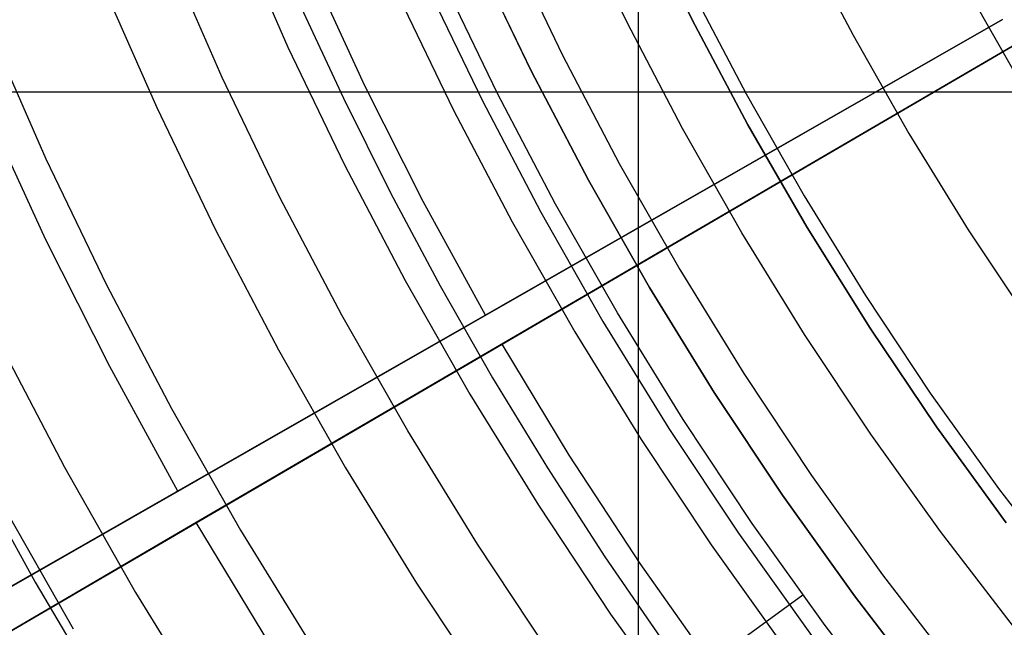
# Model space of a CAD drawing. Header units: millimetres. Extents: x 8929 to 10091, y -2708 to -1691.
# Tile 29 of 196: x 9451 to 9467, y -2093 to -2083. Entities that reach past the tile are written whole.
import ezdxf

# ---------------------------------------------------------------- set-up
doc = ezdxf.new("R2010")
doc.units = ezdxf.units.MM
for name, color, linetype in [('1', 7, 'Continuous'), ('COLOR EXT', 7, 'Continuous'), ('luz', 7, 'Continuous')]:
    doc.layers.add(name, color=color, linetype=linetype)

msp = doc.modelspace()

# ---------------------------------------------------------------- linework, layer by layer
at = {"layer": '1', "color": 7, "true_color": 0xffffff}
for p, q in [((9460.782, -2081.225, 206.567), (9461.612, -2082.927, 206.567)), ((9461.612, -2082.927, 208.385), (9460.782, -2081.225, 208.385)), ((9460.782, -2081.225, 207.476), (9461.612, -2082.927, 207.476)), ((9459.044, -2083.74, 206.567), (9458.19, -2081.967, 206.567)), ((9458.19, -2081.967, 208.385), (9459.044, -2083.74, 208.385)), ((9459.044, -2083.74, 207.476), (9458.19, -2081.967, 207.476)), ((9456.388, -2083.977, 70.904), (9455.522, -2082.099, 70.904)), ((9457.395, -2082.412, 208.403), (9458.265, -2084.218, 208.403)), ((9458.505, -2084.098, 208.385), (9457.639, -2082.3, 208.385)), ((9455.338, -2082.649, 206.672), (9456.047, -2084.177, 206.672)), ((9444.855, -2095.326, 34.804), (9466.566, -2082.922, 34.804)), ((9466.566, -2082.922, 42.804), (9449.63, -2092.597, 42.804)), ((9466.566, -2082.922, 76.403), (9453.407, -2090.439, 76.403)), ((9458.313, -2087.637, 70.904), (9466.566, -2082.922, 70.904)), ((9461.612, -2082.927, 206.567), (9462.501, -2084.598, 206.567)), ((9462.501, -2084.598, 208.385), (9461.612, -2082.927, 208.385)), ((9461.612, -2082.927, 207.476), (9462.501, -2084.598, 207.476)), ((9445.189, -2095.906, 34.804), (9466.789, -2083.308, 34.804)), ((9466.789, -2083.308, 42.804), (9449.94, -2093.135, 42.804)), ((9466.789, -2083.308, 76.403), (9453.698, -2090.943, 76.403)), ((9458.579, -2088.097, 70.904), (9466.789, -2083.308, 70.904)), ((9459.959, -2085.483, 206.567), (9459.044, -2083.74, 206.567)), ((9459.044, -2083.74, 208.385), (9459.959, -2085.483, 208.385)), ((9459.959, -2085.483, 207.476), (9459.044, -2083.74, 207.476)), ((9457.319, -2085.824, 70.904), (9456.388, -2083.977, 70.904)), ((9459.432, -2085.865, 208.385), (9458.505, -2084.098, 208.385)), ((9456.047, -2084.177, 206.672), (9456.799, -2085.685, 206.672)), ((9458.265, -2084.218, 208.403), (9459.197, -2085.994, 208.403)), ((9451.299, -2086.432, 76.403), (9450.351, -2084.376, 76.403)), ((9462.501, -2084.598, 206.567), (9463.448, -2086.238, 206.567)), ((9463.448, -2086.238, 208.385), (9462.501, -2084.598, 208.385)), ((9462.501, -2084.598, 207.476), (9463.448, -2086.238, 207.476)), ((9462.968, -2085.422, 206.567), (9462.968, -2085.422, 208.385)), ((9460.933, -2087.193, 206.567), (9459.959, -2085.483, 206.567)), ((9459.959, -2085.483, 208.385), (9460.933, -2087.193, 208.385)), ((9460.933, -2087.193, 207.476), (9459.959, -2085.483, 207.476)), ((9456.799, -2085.685, 206.672), (9457.592, -2087.17, 206.672)), ((9458.313, -2087.637, 70.904), (9457.319, -2085.824, 70.904)), ((9460.42, -2087.599, 208.385), (9459.432, -2085.865, 208.385)), ((9459.197, -2085.994, 208.403), (9460.189, -2087.736, 208.403)), ((9463.448, -2086.238, 206.567), (9464.452, -2087.844, 206.567)), ((9464.452, -2087.844, 208.385), (9463.448, -2086.238, 208.385)), ((9463.448, -2086.238, 207.476), (9464.452, -2087.844, 207.476)), ((9452.318, -2088.454, 76.403), (9451.299, -2086.432, 76.403)), ((9457.592, -2087.17, 206.672), (9458.427, -2088.634, 206.672)), ((9461.966, -2088.869, 206.567), (9460.933, -2087.193, 206.567)), ((9460.933, -2087.193, 208.385), (9461.966, -2088.869, 208.385)), ((9461.966, -2088.869, 207.476), (9460.933, -2087.193, 207.476)), ((9461.467, -2089.297, 208.385), (9460.42, -2087.599, 208.385)), ((9449.63, -2092.597, 60.904), (9458.313, -2087.637, 70.904)), ((9460.189, -2087.736, 208.403), (9461.241, -2089.442, 208.403)), ((9464.452, -2087.844, 206.567), (9465.511, -2089.414, 206.567)), ((9465.511, -2089.414, 208.385), (9464.452, -2087.844, 208.385)), ((9464.452, -2087.844, 207.476), (9465.511, -2089.414, 207.476)), ((9449.94, -2093.135, 60.904), (9458.579, -2088.097, 70.904)), ((9459.651, -2089.865, 70.904), (9458.579, -2088.097, 70.904)), ((9453.407, -2090.439, 76.403), (9452.318, -2088.454, 76.403)), ((9458.427, -2088.634, 206.672), (9459.302, -2090.072, 206.672)), ((9463.056, -2090.507, 206.567), (9461.966, -2088.869, 206.567)), ((9461.966, -2088.869, 208.385), (9463.056, -2090.507, 208.385)), ((9463.056, -2090.507, 207.476), (9461.966, -2088.869, 207.476)), ((9462.572, -2090.959, 208.385), (9461.467, -2089.297, 208.385)), ((9461.241, -2089.442, 208.403), (9462.351, -2091.112, 208.403)), ((9465.511, -2089.414, 206.567), (9466.624, -2090.946, 206.567)), ((9466.624, -2090.946, 208.385), (9465.511, -2089.414, 208.385)), ((9465.511, -2089.414, 207.476), (9466.624, -2090.946, 207.476)), ((9449.992, -2089.829, 44.653), (9451.127, -2091.894, 44.653)), ((9449.992, -2089.829, 44.653), (9451.127, -2091.894, 44.653)), ((9460.785, -2091.594, 70.904), (9459.651, -2089.865, 70.904)), ((9459.302, -2090.072, 206.672), (9460.218, -2091.486, 206.672)), ((9453.407, -2090.439, 76.403), (9444.372, -2095.601, 65.998)), ((9464.202, -2092.108, 206.567), (9463.056, -2090.507, 206.567)), ((9463.056, -2090.507, 208.385), (9464.202, -2092.108, 208.385)), ((9464.202, -2092.108, 207.476), (9463.056, -2090.507, 207.476)), ((9453.698, -2090.943, 76.403), (9444.71, -2096.185, 65.998)), ((9454.873, -2092.879, 76.403), (9453.698, -2090.943, 76.403)), ((9463.734, -2092.582, 208.385), (9462.572, -2090.959, 208.385)), ((9462.351, -2091.112, 208.403), (9463.519, -2092.742, 208.403)), ((9460.218, -2091.486, 206.672), (9461.172, -2092.873, 206.672)), ((9461.978, -2093.284, 70.904), (9460.785, -2091.594, 70.904)), ((9451.127, -2091.894, 44.653), (9452.332, -2093.918, 44.653)), ((9451.127, -2091.894, 44.653), (9452.332, -2093.918, 44.653)), ((9463.38, -2092.099, 208.385), (9448.819, -2102.678, 71.704)), ((9465.402, -2093.667, 206.567), (9464.202, -2092.108, 206.567)), ((9464.202, -2092.108, 208.385), (9465.402, -2093.667, 208.385)), ((9465.402, -2093.667, 207.476), (9464.202, -2092.108, 207.476)), ((9464.951, -2094.163, 208.385), (9463.734, -2092.582, 208.385))]:
    msp.add_line(p, q, dxfattribs=at)
at = {"layer": 'COLOR EXT', "color": 30, "true_color": 0xff8d00}
for p, q in [((9460.759, -2105.924, 21.604), (9460.759, -2059.121, 21.604)), ((9441.745, -2084.074, 21.604), (9482.608, -2084.074, 21.604))]:
    msp.add_line(p, q, dxfattribs=at)
at = {"layer": 'luz', "color": 7, "true_color": 0xffffff}
for p, q in [((9460.574, -2082.971, -26.553), (9459.746, -2081.251, -26.553)), ((9454.323, -2081.455, -28.372), (9455.161, -2083.362, -28.372)), ((9463.343, -2081.578, -25.798), (9464.181, -2083.173, -25.798)), ((9458.698, -2081.733, -26.246), (9459.544, -2083.489, -26.246)), ((9454.114, -2083.844, -28.064), (9453.26, -2081.901, -28.064)), ((9465.889, -2082.239, -24.735), (9466.748, -2083.746, -24.735)), ((9452.196, -2082.347, -27.757), (9453.067, -2084.326, -27.757)), ((9456.93, -2082.548, -27.309), (9457.805, -2084.364, -27.309)), ((9461.604, -2082.453, -26.861), (9462.473, -2084.108, -26.861)), ((9461.461, -2084.661, -26.553), (9460.574, -2082.971, -26.553)), ((9450.401, -2083.099, -28.82), (9451.298, -2085.141, -28.82)), ((9464.181, -2083.173, -25.798), (9465.073, -2084.739, -25.798)), ((9455.161, -2083.362, -28.372), (9456.065, -2085.239, -28.372)), ((9459.544, -2083.489, -26.246), (9460.45, -2085.215, -26.246)), ((9455.035, -2085.757, -28.064), (9454.114, -2083.844, -28.064)), ((9462.473, -2084.108, -26.861), (9463.398, -2085.732, -26.861)), ((9453.067, -2084.326, -27.757), (9454.005, -2086.275, -27.757)), ((9457.805, -2084.364, -27.309), (9458.742, -2086.149, -27.309)), ((9462.406, -2086.32, -26.553), (9461.461, -2084.661, -26.553)), ((9465.073, -2084.739, -25.798), (9466.018, -2086.273, -25.798)), ((9451.298, -2085.141, -28.82), (9452.266, -2087.15, -28.82)), ((9456.065, -2085.239, -28.372), (9457.033, -2087.084, -28.372)), ((9460.45, -2085.215, -26.246), (9461.414, -2086.908, -26.246)), ((9463.398, -2085.732, -26.861), (9464.379, -2087.323, -26.861)), ((9456.022, -2087.637, -28.064), (9455.035, -2085.757, -28.064)), ((9458.742, -2086.149, -27.309), (9459.739, -2087.901, -27.309)), ((9454.005, -2086.275, -27.757), (9455.01, -2088.19, -27.757)), ((9463.408, -2087.945, -26.553), (9462.406, -2086.32, -26.553)), ((9466.018, -2086.273, -25.798), (9467.016, -2087.774, -25.798)), ((9461.414, -2086.908, -26.246), (9462.437, -2088.567, -26.246)), ((9452.266, -2087.15, -28.82), (9453.302, -2089.125, -28.82)), ((9457.033, -2087.084, -28.372), (9458.065, -2088.894, -28.372)), ((9464.379, -2087.323, -26.861), (9465.414, -2088.88, -26.861)), ((9457.073, -2089.482, -28.064), (9456.022, -2087.637, -28.064)), ((9459.739, -2087.901, -27.309), (9460.797, -2089.617, -27.309)), ((9450.526, -2088.025, -29.883), (9451.594, -2090.059, -29.883)), ((9464.465, -2089.535, -26.553), (9463.408, -2087.945, -26.553)), ((9455.01, -2088.19, -27.757), (9456.081, -2090.07, -27.757)), ((9462.437, -2088.567, -26.246), (9463.516, -2090.19, -26.246)), ((9465.414, -2088.88, -26.861), (9466.502, -2090.4, -26.861)), ((9458.065, -2088.894, -28.372), (9459.158, -2090.667, -28.372)), ((9453.302, -2089.125, -28.82), (9454.406, -2091.062, -28.82)), ((9458.187, -2091.289, -28.064), (9457.073, -2089.482, -28.064)), ((9460.797, -2089.617, -27.309), (9461.914, -2091.296, -27.309)), ((9465.576, -2091.087, -26.553), (9464.465, -2089.535, -26.553)), ((9451.594, -2090.059, -29.883), (9452.731, -2092.055, -29.883)), ((9456.081, -2090.07, -27.757), (9457.216, -2091.911, -27.757)), ((9463.516, -2090.19, -26.246), (9464.651, -2091.774, -26.246)), ((9466.502, -2090.4, -26.861), (9467.642, -2091.881, -26.861)), ((9451.739, -2092.643, -29.575), (9450.583, -2090.613, -29.575)), ((9459.158, -2090.667, -28.372), (9460.311, -2092.402, -28.372)), ((9454.406, -2091.062, -28.82), (9455.576, -2092.961, -28.82)), ((9466.741, -2092.6, -26.553), (9465.576, -2091.087, -26.553)), ((9459.362, -2093.057, -28.064), (9458.187, -2091.289, -28.064)), ((9461.914, -2091.296, -27.309), (9463.087, -2092.935, -27.309)), ((9464.651, -2091.774, -26.246), (9465.839, -2093.319, -26.246)), ((9457.216, -2091.911, -27.757), (9458.414, -2093.712, -27.757)), ((9452.731, -2092.055, -29.883), (9453.937, -2094.011, -29.883)), ((9460.311, -2092.402, -28.372), (9461.524, -2094.096, -28.372))]:
    msp.add_line(p, q, dxfattribs=at)

doc.saveas('drawing.dxf')
